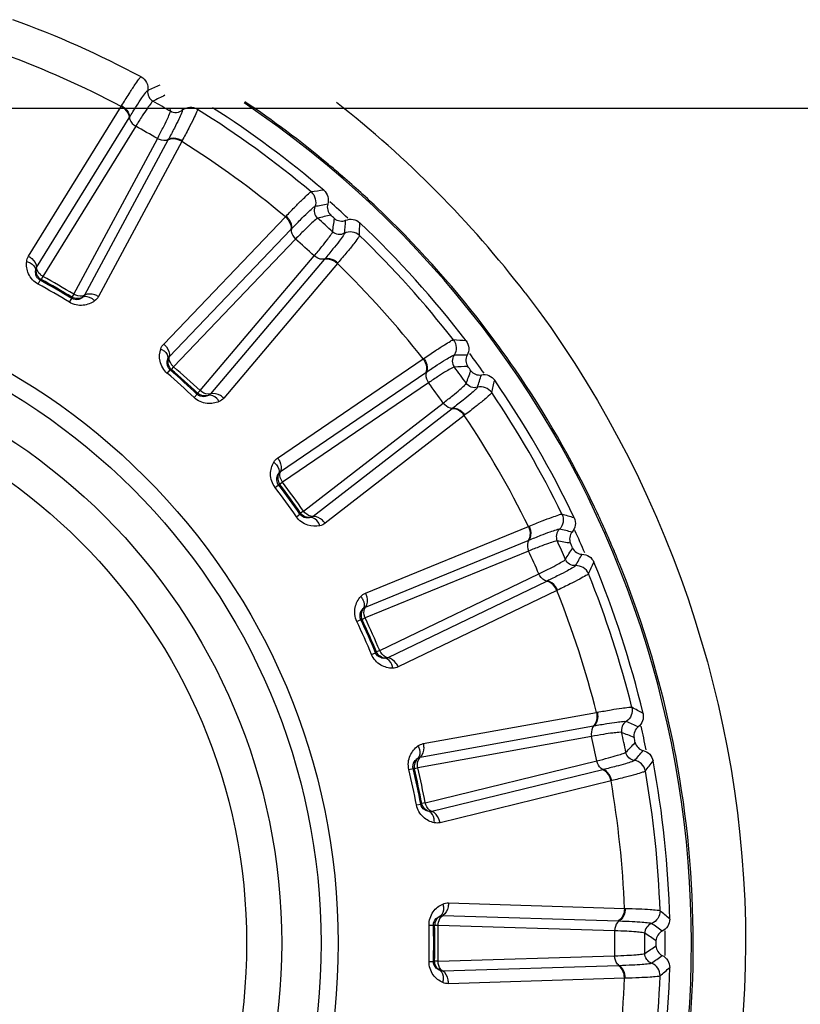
# Model space of a CAD drawing. Header units: millimetres. Extents: x 0 to 4000, y 0 to 3000.
# Tile 97 of 170: x 1377 to 1392, y 1673 to 1692. Entities that reach past the tile are written whole.
import ezdxf

# ---------------------------------------------------------------- set-up
doc = ezdxf.new("R2010")
doc.units = ezdxf.units.MM
doc.header["$LTSCALE"] = 219.99956
doc.layers.get('0').update_dxf_attribs({"linetype": 'CONTINUOUS'})
doc.layers.add('SUPERFICI', color=7, linetype='CONTINUOUS')

msp = doc.modelspace()

# ---------------------------------------------------------------- linework, layer by layer
at = {"color": 9, "linetype": 'CONTINUOUS'}
for p, q in [((1379.385, 1690.213), (1379.393, 1690.226)), ((1377.609, 1687.345), (1379.385, 1690.213)), ((1380.328, 1690.12), (1380.324, 1690.18)), ((1380.328, 1690.12), (1380.324, 1690.18)), ((1380.551, 1690.18), (1380.556, 1690.138)), ((1380.551, 1690.18), (1380.556, 1690.138)), ((1380.842, 1690.18), (1380.847, 1690.157)), ((1377.764, 1687.128), (1379.537, 1689.996)), ((1379.537, 1689.996), (1379.544, 1690.007)), ((1380.281, 1689.567), (1378.684, 1686.597)), ((1380.545, 1689.543), (1378.949, 1686.571)), ((1380.287, 1689.579), (1380.281, 1689.567)), ((1380.552, 1689.556), (1380.545, 1689.543)), ((1380.199, 1685.662), (1382.533, 1688.099)), ((1382.533, 1688.099), (1382.543, 1688.11)), ((1380.306, 1685.419), (1382.637, 1687.855)), ((1382.637, 1687.855), (1382.646, 1687.865)), ((1383.275, 1687.281), (1381.096, 1684.707)), ((1383.528, 1687.202), (1381.349, 1684.627)), ((1383.284, 1687.291), (1383.275, 1687.281)), ((1383.538, 1687.214), (1383.528, 1687.202)), ((1377.793, 1686.809), (1377.833, 1686.883)), ((1377.852, 1686.898), (1377.833, 1686.883)), ((1378.393, 1686.462), (1378.437, 1686.534)), ((1378.437, 1686.534), (1378.441, 1686.558)), ((1382.383, 1683.478), (1385.172, 1685.376)), ((1385.172, 1685.376), (1385.185, 1685.385)), ((1380.268, 1685.1), (1380.323, 1685.165)), ((1380.344, 1685.175), (1380.323, 1685.165)), ((1382.437, 1683.218), (1385.224, 1685.116)), ((1385.224, 1685.116), (1385.235, 1685.124)), ((1380.783, 1684.636), (1380.841, 1684.698)), ((1380.841, 1684.698), (1380.85, 1684.72)), ((1385.728, 1684.422), (1383.062, 1682.358)), ((1385.739, 1684.43), (1385.728, 1684.422)), ((1385.96, 1684.293), (1383.293, 1682.227)), ((1385.972, 1684.302), (1385.96, 1684.293)), ((1382.334, 1682.915), (1382.401, 1682.966)), ((1382.424, 1682.972), (1382.401, 1682.966)), ((1382.741, 1682.353), (1382.811, 1682.401)), ((1382.811, 1682.401), (1382.824, 1682.421)), ((1384.066, 1680.888), (1387.188, 1682.164)), ((1387.188, 1682.164), (1387.202, 1682.17)), ((1384.064, 1680.622), (1387.185, 1681.9)), ((1387.185, 1681.9), (1387.197, 1681.905)), ((1387.534, 1681.115), (1384.496, 1679.651)), ((1387.546, 1681.121), (1387.534, 1681.115)), ((1387.733, 1680.941), (1384.695, 1679.474)), ((1387.747, 1680.947), (1387.733, 1680.941)), ((1383.9, 1680.347), (1383.976, 1680.383)), ((1384, 1680.384), (1383.976, 1680.383)), ((1384.182, 1679.713), (1384.26, 1679.746)), ((1384.26, 1679.746), (1384.277, 1679.763)), ((1385.173, 1678.005), (1388.493, 1678.604)), ((1388.493, 1678.604), (1388.507, 1678.607)), ((1385.116, 1677.745), (1388.434, 1678.346)), ((1388.434, 1678.346), (1388.447, 1678.348)), ((1384.898, 1677.51), (1384.98, 1677.529)), ((1385.003, 1677.525), (1384.98, 1677.529)), ((1388.612, 1677.506), (1385.337, 1676.705)), ((1388.625, 1677.509), (1388.612, 1677.506)), ((1388.771, 1677.294), (1385.495, 1676.491)), ((1388.786, 1677.297), (1388.771, 1677.294)), ((1385.042, 1676.831), (1385.125, 1676.847)), ((1385.125, 1676.847), (1385.145, 1676.86)), ((1385.656, 1674.954), (1389.028, 1674.85)), ((1389.028, 1674.85), (1389.043, 1674.849)), ((1385.546, 1674.712), (1388.917, 1674.61)), ((1388.917, 1674.61), (1388.93, 1674.609)), ((1385.284, 1674.527), (1385.369, 1674.529)), ((1385.391, 1674.52), (1385.369, 1674.529)), ((1385.284, 1673.833), (1385.369, 1673.831)), ((1385.369, 1673.831), (1385.391, 1673.84)), ((1388.917, 1673.751), (1385.546, 1673.649)), ((1388.93, 1673.751), (1388.917, 1673.751)), ((1389.028, 1673.511), (1385.656, 1673.406)), ((1389.043, 1673.511), (1389.028, 1673.511))]:
    msp.add_line(p, q, dxfattribs=at)
at = {"color": 7, "linetype": 'CONTINUOUS'}
msp.add_line((1244.778, 1690.18), (1576.626, 1690.18), dxfattribs=at)
at = {"color": 9, "linetype": 'CONTINUOUS'}
for radius in [12.641, 12.312, 11.559, 10.887]:
    msp.add_circle((1370.902, 1674.18), radius, dxfattribs=at)
for centre, radius, start, end in [((1370.902, 1674.18), 18.819, 61.9001, 70.0999), ((1370.902, 1674.18), 18.138, 62.1157, 69.8843), ((1395.872, 1653.761), 40.082, 113.1335, 113.4924), ((1424.891, 1599.373), 101.42, 116.13032, 116.27578), ((1370.902, 1674.18), 19.409, 195.7002, 56.059), ((1370.901, 1674.167), 19.448, 50.3148, 56.0672), ((1370.861, 1674.133), 20.519, 37.5556, 51.9422), ((1370.902, 1674.18), 18.819, 49.9001, 58.0999), ((1370.902, 1674.18), 18.138, 50.1157, 57.8843), ((1370.951, 1674.231), 19.366, 49.2875, 50.3092), ((1370.908, 1674.18), 19.433, 46.5511, 49.2865), ((1386.053, 1666.41), 22.372, 97.1564, 97.782), ((1391.081, 1649.015), 40.082, 101.1335, 101.4924), ((1370.902, 1674.18), 18.909, 47.2882, 48.6927), ((1370.853, 1674.125), 19.511, 37.5558, 46.547), ((1408.158, 1589.782), 101.42, 104.13032, 104.27578), ((1283.072, 1702.411), 101.42, 351.72407, 351.86953), ((1343.765, 1691.618), 40.082, 354.5075, 354.8665), ((1361.59, 1688.436), 22.371, 358.218, 358.8436), ((1370.902, 1674.18), 18.819, 37.9001, 46.0999), ((1370.902, 1674.18), 18.138, 38.1157, 45.8843), ((1370.902, 1674.18), 14.471, 58.6186, 61.3814), ((1370.902, 1674.18), 14.387, 58.6186, 61.3814), ((1370.952, 1674.205), 19.384, 34.5032, 37.5467), ((1384.106, 1663.429), 22.372, 85.1564, 85.782), ((1385.408, 1645.37), 40.082, 89.1335, 89.4924), ((1370.902, 1674.18), 18.909, 35.2846, 36.7006), ((1370.902, 1674.18), 14.471, 46.6186, 49.3814), ((1389.797, 1583.881), 101.42, 92.13032, 92.27578), ((1290.861, 1720.055), 101.42, 339.72407, 339.86953), ((1370.844, 1674.134), 19.513, 25.5045, 34.4929), ((1370.902, 1674.18), 14.387, 46.6186, 49.3814), ((1347.984, 1696.879), 40.082, 342.5075, 342.8665), ((1364.758, 1690.06), 22.371, 346.218, 346.8436), ((1370.902, 1674.18), 18.819, 25.9001, 34.0999), ((1370.902, 1674.18), 18.138, 26.1157, 33.8843), ((1370.902, 1674.18), 14.387, 34.6186, 37.3814), ((1370.902, 1674.18), 14.471, 34.6186, 37.3814), ((1370.902, 1674.163), 19.448, 22.7657, 25.5012), ((1381.582, 1660.919), 22.372, 73.1564, 73.782), ((1379.101, 1642.983), 40.082, 77.1335, 77.4924), ((1370.902, 1674.18), 18.909, 23.2989, 24.7151), ((1370.61, 1581.925), 101.42, 80.13032, 80.27578), ((1302.148, 1735.694), 101.42, 327.72407, 327.86953), ((1353.204, 1701.148), 40.082, 330.5075, 330.8665), ((1370.964, 1674.19), 19.38, 21.4878, 22.7648), ((1368.194, 1690.991), 22.371, 334.218, 334.8436), ((1370.902, 1674.18), 18.819, 13.9001, 22.0999), ((1370.862, 1674.154), 19.488, 13.4645, 21.4772), ((1370.902, 1674.18), 18.138, 14.1157, 21.8843), ((1370.902, 1674.18), 14.387, 22.6186, 25.3814), ((1370.902, 1674.18), 14.471, 22.6186, 25.3814), ((1378.592, 1658.988), 22.372, 61.1564, 61.782), ((1370.852, 1674.151), 19.499, 10.7164, 13.4652), ((1372.436, 1641.96), 40.082, 65.1335, 65.4924), ((1370.902, 1674.18), 18.909, 11.3074, 12.7124), ((1351.435, 1584.002), 101.42, 68.13032, 68.27578), ((1316.44, 1748.644), 101.42, 315.72407, 315.86953), ((1359.198, 1704.238), 40.082, 318.5075, 318.8665), ((1371.748, 1691.186), 22.371, 322.218, 322.8436), ((1370.902, 1674.18), 14.387, 10.6186, 13.3814), ((1370.902, 1674.18), 14.471, 10.6186, 13.3814), ((1370.902, 1674.18), 18.819, 1.9001, 10.0999), ((1370.902, 1674.18), 18.138, 2.1157, 9.8843), ((1375.265, 1657.721), 22.372, 49.1564, 49.782), ((1365.703, 1642.345), 40.082, 53.1335, 53.4924), ((1370.902, 1674.18), 14.387, 358.6186, 1.3814), ((1370.902, 1674.18), 14.471, 358.6186, 1.3814), ((1333.112, 1590.02), 101.42, 56.13032, 56.27578), ((1370.902, 1674.18), 18.909, 359.2863, 0.7175), ((1333.112, 1758.34), 101.42, 303.72407, 303.86953), ((1365.703, 1706.015), 40.082, 306.5075, 306.8665), ((1375.265, 1690.639), 22.371, 310.218, 310.8436), ((1370.902, 1674.18), 18.138, 350.1157, 357.8843), ((1370.902, 1674.18), 18.819, 349.9001, 358.0999)]:
    msp.add_arc(centre, radius, start, end, dxfattribs=at)
at = {"color": 7, "linetype": 'CONTINUOUS'}
for radius, start, end in [(19, 49.4031, 57.4159), (18.732, 47.848, 48.152), (19, 37.4031, 46.5969), (18.732, 35.848, 36.152), (19, 25.4031, 34.5969), (18.732, 23.848, 24.152), (19, 13.4031, 22.5969), (18.732, 11.848, 12.152), (19, 1.4031, 10.5969), (18.732, 359.848, 0.152), (19, 349.4031, 358.5969)]:
    msp.add_arc((1370.902, 1674.18), radius, start, end, dxfattribs=at)
at = {"color": 9, "linetype": 'CONTINUOUS'}
for points, knots in [([(1379.393, 1690.226), (1379.44, 1690.302), (1379.524, 1690.436), (1379.633, 1690.611), (1379.712, 1690.713), (1379.748, 1690.773), (1379.766, 1690.781)], [0, 0, 0, 0, 0.402561, 0.71061, 0.912105, 1, 1, 1, 1]), ([(1379.766, 1690.781), (1379.811, 1690.757), (1379.887, 1690.679), (1379.903, 1690.57), (1379.895, 1690.52)], [0, 0, 0, 0, 0.499997, 1, 1, 1, 1]), ([(1379.544, 1690.007), (1379.588, 1690.078), (1379.667, 1690.201), (1379.769, 1690.362), (1379.843, 1690.458), (1379.878, 1690.513), (1379.895, 1690.52)], [0, 0, 0, 0, 0.40089, 0.708362, 0.910393, 1, 1, 1, 1]), ([(1379.895, 1690.52), (1379.888, 1690.48), (1379.9, 1690.395), (1379.959, 1690.333), (1379.994, 1690.313)], [0, 0, 0, 0, 0.499996, 1, 1, 1, 1]), ([(1379.393, 1690.226), (1379.415, 1690.213), (1379.488, 1690.161), (1379.546, 1690.072), (1379.544, 1690.007)], [0, 0, 0, 0, 0.283026, 1, 1, 1, 1]), ([(1379.385, 1690.213), (1379.407, 1690.2), (1379.48, 1690.148), (1379.538, 1690.061), (1379.537, 1689.996)], [0, 0, 0, 0, 0.283838, 1, 1, 1, 1]), ([(1380.556, 1690.138), (1380.558, 1690.12), (1380.528, 1690.062), (1380.483, 1689.95), (1380.394, 1689.782), (1380.327, 1689.652), (1380.287, 1689.579)], [0, 0, 0, 0, 0.089549, 0.291503, 0.598947, 1, 1, 1, 1]), ([(1380.556, 1690.138), (1380.525, 1690.113), (1380.446, 1690.08), (1380.362, 1690.1), (1380.328, 1690.12)], [0, 0, 0, 0, 0.499996, 1, 1, 1, 1]), ([(1380.847, 1690.157), (1380.849, 1690.137), (1380.815, 1690.077), (1380.766, 1689.957), (1380.668, 1689.775), (1380.595, 1689.635), (1380.552, 1689.556)], [0, 0, 0, 0, 0.087839, 0.289256, 0.597274, 1, 1, 1, 1]), ([(1380.847, 1690.157), (1380.803, 1690.184), (1380.697, 1690.211), (1380.596, 1690.17), (1380.556, 1690.138)], [0, 0, 0, 0, 0.499997, 1, 1, 1, 1]), ([(1379.544, 1690.007), (1379.544, 1689.992), (1379.559, 1689.92), (1379.616, 1689.864), (1379.664, 1689.836)], [0, 0, 0, 0, 0.215937, 1, 1, 1, 1]), ([(1380.287, 1689.579), (1380.274, 1689.571), (1380.205, 1689.547), (1380.128, 1689.569), (1380.079, 1689.596)], [0, 0, 0, 0, 0.215937, 1, 1, 1, 1]), ([(1380.545, 1689.543), (1380.523, 1689.556), (1380.442, 1689.593), (1380.337, 1689.6), (1380.281, 1689.567)], [0, 0, 0, 0, 0.283838, 1, 1, 1, 1]), ([(1380.552, 1689.556), (1380.53, 1689.569), (1380.448, 1689.606), (1380.343, 1689.612), (1380.287, 1689.579)], [0, 0, 0, 0, 0.283026, 1, 1, 1, 1]), ([(1382.543, 1688.11), (1382.605, 1688.175), (1382.715, 1688.288), (1382.858, 1688.436), (1382.957, 1688.52), (1383.004, 1688.571), (1383.024, 1688.575)], [0, 0, 0, 0, 0.402561, 0.71061, 0.912105, 1, 1, 1, 1]), ([(1383.024, 1688.575), (1383.062, 1688.542), (1383.121, 1688.45), (1383.114, 1688.341), (1383.095, 1688.293)], [0, 0, 0, 0, 0.499997, 1, 1, 1, 1]), ([(1382.646, 1687.865), (1382.704, 1687.925), (1382.806, 1688.029), (1382.94, 1688.165), (1383.032, 1688.243), (1383.077, 1688.29), (1383.095, 1688.293)], [0, 0, 0, 0, 0.40089, 0.708362, 0.910393, 1, 1, 1, 1]), ([(1383.095, 1688.293), (1383.081, 1688.256), (1383.075, 1688.17), (1383.119, 1688.097), (1383.149, 1688.071)], [0, 0, 0, 0, 0.499996, 1, 1, 1, 1]), ([(1382.533, 1688.099), (1382.552, 1688.081), (1382.612, 1688.016), (1382.651, 1687.918), (1382.637, 1687.855)], [0, 0, 0, 0, 0.283838, 1, 1, 1, 1]), ([(1382.543, 1688.11), (1382.562, 1688.092), (1382.622, 1688.026), (1382.661, 1687.928), (1382.646, 1687.865)], [0, 0, 0, 0, 0.283026, 1, 1, 1, 1]), ([(1382.646, 1687.865), (1382.643, 1687.85), (1382.642, 1687.777), (1382.686, 1687.71), (1382.727, 1687.672)], [0, 0, 0, 0, 0.215937, 1, 1, 1, 1]), ([(1383.663, 1687.782), (1383.661, 1687.764), (1383.62, 1687.714), (1383.552, 1687.614), (1383.43, 1687.467), (1383.337, 1687.354), (1383.284, 1687.291)], [0, 0, 0, 0, 0.089549, 0.291503, 0.598947, 1, 1, 1, 1]), ([(1383.663, 1687.782), (1383.627, 1687.764), (1383.543, 1687.749), (1383.465, 1687.785), (1383.436, 1687.812)], [0, 0, 0, 0, 0.499996, 1, 1, 1, 1]), ([(1383.951, 1687.74), (1383.914, 1687.775), (1383.816, 1687.824), (1383.708, 1687.805), (1383.663, 1687.782)], [0, 0, 0, 0, 0.499997, 1, 1, 1, 1]), ([(1383.951, 1687.74), (1383.949, 1687.721), (1383.903, 1687.668), (1383.83, 1687.561), (1383.697, 1687.404), (1383.596, 1687.282), (1383.538, 1687.214)], [0, 0, 0, 0, 0.087839, 0.289256, 0.597274, 1, 1, 1, 1]), ([(1377.793, 1686.809), (1377.713, 1686.852), (1377.59, 1686.987), (1377.566, 1687.163), (1377.574, 1687.241)], [0, 0, 0, 0, 0.536345, 1, 1, 1, 1]), ([(1377.574, 1687.241), (1377.598, 1687.234), (1377.672, 1687.208), (1377.746, 1687.139), (1377.748, 1687.082)], [0, 0, 0, 0, 0.303467, 1, 1, 1, 1]), ([(1377.609, 1687.345), (1377.631, 1687.332), (1377.704, 1687.28), (1377.764, 1687.193), (1377.764, 1687.128)], [0, 0, 0, 0, 0.283328, 1, 1, 1, 1]), ([(1383.284, 1687.291), (1383.269, 1687.286), (1383.197, 1687.277), (1383.126, 1687.314), (1383.084, 1687.351)], [0, 0, 0, 0, 0.215937, 1, 1, 1, 1]), ([(1383.528, 1687.202), (1383.509, 1687.219), (1383.438, 1687.272), (1383.336, 1687.301), (1383.275, 1687.281)], [0, 0, 0, 0, 0.283838, 1, 1, 1, 1]), ([(1383.538, 1687.214), (1383.519, 1687.231), (1383.447, 1687.284), (1383.345, 1687.312), (1383.284, 1687.291)], [0, 0, 0, 0, 0.283026, 1, 1, 1, 1]), ([(1377.833, 1686.883), (1377.794, 1686.905), (1377.742, 1686.974), (1377.743, 1687.052), (1377.748, 1687.082)], [0, 0, 0, 0, 0.592632, 1, 1, 1, 1]), ([(1377.884, 1686.957), (1377.867, 1686.968), (1377.81, 1687.009), (1377.763, 1687.077), (1377.764, 1687.128)], [0, 0, 0, 0, 0.283581, 1, 1, 1, 1]), ([(1387.127, 1686.64), (1389.803, 1683.156), (1392.919, 1674.156), (1389.755, 1665.175), (1387.064, 1661.709)], [0, 0, 0, 0, 0.500253, 1, 1, 1, 1]), ([(1378.876, 1686.488), (1378.813, 1686.443), (1378.649, 1686.376), (1378.471, 1686.415), (1378.393, 1686.462)], [0, 0, 0, 0, 0.463897, 1, 1, 1, 1]), ([(1378.652, 1686.56), (1378.629, 1686.54), (1378.561, 1686.501), (1378.476, 1686.511), (1378.437, 1686.534)], [0, 0, 0, 0, 0.405768, 1, 1, 1, 1]), ([(1378.684, 1686.597), (1378.671, 1686.589), (1378.602, 1686.566), (1378.525, 1686.588), (1378.476, 1686.616)], [0, 0, 0, 0, 0.216192, 1, 1, 1, 1]), ([(1378.876, 1686.488), (1378.859, 1686.506), (1378.799, 1686.557), (1378.702, 1686.586), (1378.652, 1686.56)], [0, 0, 0, 0, 0.303467, 1, 1, 1, 1]), ([(1378.949, 1686.571), (1378.927, 1686.584), (1378.846, 1686.621), (1378.741, 1686.629), (1378.684, 1686.597)], [0, 0, 0, 0, 0.283328, 1, 1, 1, 1]), ([(1385.185, 1685.385), (1385.259, 1685.436), (1385.39, 1685.523), (1385.561, 1685.639), (1385.675, 1685.701), (1385.732, 1685.741), (1385.752, 1685.74)], [0, 0, 0, 0, 0.402561, 0.71061, 0.912105, 1, 1, 1, 1]), ([(1385.752, 1685.74), (1385.783, 1685.7), (1385.821, 1685.598), (1385.791, 1685.492), (1385.763, 1685.45)], [0, 0, 0, 0, 0.499997, 1, 1, 1, 1]), ([(1380.268, 1685.1), (1380.199, 1685.159), (1380.106, 1685.317), (1380.12, 1685.494), (1380.143, 1685.568)], [0, 0, 0, 0, 0.536344, 1, 1, 1, 1]), ([(1380.143, 1685.568), (1380.165, 1685.557), (1380.233, 1685.516), (1380.29, 1685.432), (1380.281, 1685.377)], [0, 0, 0, 0, 0.303467, 1, 1, 1, 1]), ([(1380.199, 1685.662), (1380.218, 1685.645), (1380.279, 1685.58), (1380.319, 1685.482), (1380.306, 1685.419)], [0, 0, 0, 0, 0.283328, 1, 1, 1, 1]), ([(1380.323, 1685.165), (1380.289, 1685.194), (1380.253, 1685.272), (1380.269, 1685.348), (1380.281, 1685.377)], [0, 0, 0, 0, 0.592631, 1, 1, 1, 1]), ([(1380.388, 1685.226), (1380.373, 1685.24), (1380.326, 1685.292), (1380.295, 1685.369), (1380.306, 1685.419)], [0, 0, 0, 0, 0.283581, 1, 1, 1, 1]), ([(1385.172, 1685.376), (1385.188, 1685.355), (1385.233, 1685.279), (1385.251, 1685.175), (1385.224, 1685.116)], [0, 0, 0, 0, 0.283838, 1, 1, 1, 1]), ([(1385.185, 1685.385), (1385.2, 1685.364), (1385.245, 1685.287), (1385.262, 1685.183), (1385.235, 1685.124)], [0, 0, 0, 0, 0.283026, 1, 1, 1, 1]), ([(1385.235, 1685.124), (1385.304, 1685.17), (1385.426, 1685.251), (1385.584, 1685.357), (1385.691, 1685.414), (1385.745, 1685.45), (1385.763, 1685.45)], [0, 0, 0, 0, 0.40089, 0.708362, 0.910393, 1, 1, 1, 1]), ([(1385.763, 1685.45), (1385.741, 1685.416), (1385.717, 1685.334), (1385.746, 1685.253), (1385.77, 1685.221)], [0, 0, 0, 0, 0.499996, 1, 1, 1, 1]), ([(1385.235, 1685.124), (1385.228, 1685.11), (1385.212, 1685.039), (1385.242, 1684.964), (1385.274, 1684.919)], [0, 0, 0, 0, 0.215937, 1, 1, 1, 1]), ([(1381.096, 1684.707), (1381.081, 1684.703), (1381.009, 1684.695), (1380.938, 1684.732), (1380.896, 1684.769)], [0, 0, 0, 0, 0.216192, 1, 1, 1, 1]), ([(1386.212, 1684.832), (1386.207, 1684.814), (1386.156, 1684.774), (1386.069, 1684.69), (1385.919, 1684.572), (1385.805, 1684.481), (1385.739, 1684.43)], [0, 0, 0, 0, 0.089549, 0.291503, 0.598947, 1, 1, 1, 1]), ([(1386.212, 1684.832), (1386.173, 1684.821), (1386.088, 1684.824), (1386.02, 1684.876), (1385.996, 1684.909)], [0, 0, 0, 0, 0.499996, 1, 1, 1, 1]), ([(1386.485, 1684.731), (1386.456, 1684.773), (1386.371, 1684.841), (1386.261, 1684.845), (1386.212, 1684.832)], [0, 0, 0, 0, 0.499997, 1, 1, 1, 1]), ([(1381.261, 1684.561), (1381.19, 1684.53), (1381.016, 1684.498), (1380.849, 1684.574), (1380.783, 1684.636)], [0, 0, 0, 0, 0.463897, 1, 1, 1, 1]), ([(1381.057, 1684.678), (1381.03, 1684.664), (1380.956, 1684.639), (1380.874, 1684.667), (1380.841, 1684.698)], [0, 0, 0, 0, 0.405768, 1, 1, 1, 1]), ([(1381.261, 1684.561), (1381.248, 1684.582), (1381.2, 1684.645), (1381.111, 1684.693), (1381.057, 1684.678)], [0, 0, 0, 0, 0.303467, 1, 1, 1, 1]), ([(1381.349, 1684.627), (1381.33, 1684.644), (1381.259, 1684.698), (1381.158, 1684.728), (1381.096, 1684.707)], [0, 0, 0, 0, 0.283328, 1, 1, 1, 1]), ([(1386.485, 1684.731), (1386.479, 1684.712), (1386.424, 1684.67), (1386.33, 1684.581), (1386.167, 1684.455), (1386.043, 1684.357), (1385.972, 1684.302)], [0, 0, 0, 0, 0.087839, 0.289256, 0.597274, 1, 1, 1, 1]), ([(1385.739, 1684.43), (1385.724, 1684.428), (1385.651, 1684.435), (1385.589, 1684.486), (1385.556, 1684.531)], [0, 0, 0, 0, 0.215937, 1, 1, 1, 1]), ([(1385.96, 1684.293), (1385.945, 1684.313), (1385.886, 1684.38), (1385.793, 1684.429), (1385.728, 1684.422)], [0, 0, 0, 0, 0.283838, 1, 1, 1, 1]), ([(1385.972, 1684.302), (1385.957, 1684.323), (1385.897, 1684.389), (1385.803, 1684.438), (1385.739, 1684.43)], [0, 0, 0, 0, 0.283026, 1, 1, 1, 1]), ([(1382.383, 1683.478), (1382.399, 1683.458), (1382.444, 1683.381), (1382.463, 1683.277), (1382.437, 1683.218)], [0, 0, 0, 0, 0.283328, 1, 1, 1, 1]), ([(1382.334, 1682.915), (1382.279, 1682.986), (1382.221, 1683.16), (1382.27, 1683.33), (1382.309, 1683.398)], [0, 0, 0, 0, 0.536345, 1, 1, 1, 1]), ([(1382.309, 1683.398), (1382.328, 1683.382), (1382.386, 1683.328), (1382.425, 1683.235), (1382.404, 1683.182)], [0, 0, 0, 0, 0.303467, 1, 1, 1, 1]), ([(1382.401, 1682.966), (1382.373, 1683.001), (1382.355, 1683.086), (1382.387, 1683.157), (1382.404, 1683.182)], [0, 0, 0, 0, 0.592632, 1, 1, 1, 1]), ([(1382.477, 1683.013), (1382.466, 1683.029), (1382.43, 1683.09), (1382.416, 1683.172), (1382.437, 1683.218)], [0, 0, 0, 0, 0.283581, 1, 1, 1, 1]), ([(1383.193, 1682.181), (1383.117, 1682.165), (1382.94, 1682.17), (1382.793, 1682.279), (1382.741, 1682.353)], [0, 0, 0, 0, 0.463897, 1, 1, 1, 1]), ([(1383.018, 1682.337), (1382.988, 1682.329), (1382.911, 1682.321), (1382.836, 1682.364), (1382.811, 1682.401)], [0, 0, 0, 0, 0.405768, 1, 1, 1, 1]), ([(1383.062, 1682.358), (1383.047, 1682.356), (1382.974, 1682.364), (1382.912, 1682.415), (1382.879, 1682.46)], [0, 0, 0, 0, 0.216192, 1, 1, 1, 1]), ([(1383.193, 1682.181), (1383.185, 1682.204), (1383.151, 1682.275), (1383.074, 1682.341), (1383.018, 1682.337)], [0, 0, 0, 0, 0.303467, 1, 1, 1, 1]), ([(1383.293, 1682.227), (1383.278, 1682.247), (1383.219, 1682.315), (1383.126, 1682.365), (1383.062, 1682.358)], [0, 0, 0, 0, 0.283328, 1, 1, 1, 1]), ([(1387.202, 1682.17), (1387.286, 1682.205), (1387.432, 1682.263), (1387.623, 1682.341), (1387.747, 1682.377), (1387.811, 1682.405), (1387.831, 1682.4)], [0, 0, 0, 0, 0.402561, 0.71061, 0.912105, 1, 1, 1, 1]), ([(1387.831, 1682.4), (1387.853, 1682.355), (1387.869, 1682.246), (1387.818, 1682.149), (1387.781, 1682.114)], [0, 0, 0, 0, 0.499997, 1, 1, 1, 1]), ([(1387.188, 1682.164), (1387.199, 1682.141), (1387.227, 1682.057), (1387.223, 1681.951), (1387.185, 1681.9)], [0, 0, 0, 0, 0.283838, 1, 1, 1, 1]), ([(1387.202, 1682.17), (1387.213, 1682.147), (1387.241, 1682.062), (1387.236, 1681.956), (1387.197, 1681.905)], [0, 0, 0, 0, 0.283026, 1, 1, 1, 1]), ([(1387.197, 1681.905), (1387.274, 1681.936), (1387.41, 1681.989), (1387.587, 1682.06), (1387.703, 1682.093), (1387.763, 1682.118), (1387.781, 1682.114)], [0, 0, 0, 0, 0.40089, 0.708362, 0.910393, 1, 1, 1, 1]), ([(1387.781, 1682.114), (1387.753, 1682.085), (1387.712, 1682.01), (1387.723, 1681.925), (1387.74, 1681.888)], [0, 0, 0, 0, 0.499996, 1, 1, 1, 1]), ([(1387.197, 1681.905), (1387.188, 1681.892), (1387.157, 1681.826), (1387.17, 1681.747), (1387.193, 1681.696)], [0, 0, 0, 0, 0.215937, 1, 1, 1, 1]), ([(1388.092, 1681.416), (1388.083, 1681.4), (1388.025, 1681.371), (1387.922, 1681.307), (1387.751, 1681.223), (1387.621, 1681.157), (1387.546, 1681.121)], [0, 0, 0, 0, 0.089549, 0.291503, 0.598947, 1, 1, 1, 1]), ([(1388.092, 1681.416), (1388.052, 1681.413), (1387.969, 1681.434), (1387.913, 1681.499), (1387.897, 1681.536)], [0, 0, 0, 0, 0.499996, 1, 1, 1, 1]), ([(1388.338, 1681.26), (1388.319, 1681.307), (1388.249, 1681.392), (1388.143, 1681.419), (1388.092, 1681.416)], [0, 0, 0, 0, 0.499997, 1, 1, 1, 1]), ([(1387.546, 1681.121), (1387.53, 1681.122), (1387.461, 1681.144), (1387.411, 1681.207), (1387.388, 1681.258)], [0, 0, 0, 0, 0.215937, 1, 1, 1, 1]), ([(1388.338, 1681.26), (1388.329, 1681.243), (1388.265, 1681.214), (1388.155, 1681.146), (1387.97, 1681.056), (1387.828, 1680.986), (1387.747, 1680.947)], [0, 0, 0, 0, 0.087839, 0.289256, 0.597274, 1, 1, 1, 1]), ([(1387.733, 1680.941), (1387.723, 1680.964), (1387.679, 1681.042), (1387.598, 1681.109), (1387.534, 1681.115)], [0, 0, 0, 0, 0.283838, 1, 1, 1, 1]), ([(1387.747, 1680.947), (1387.736, 1680.971), (1387.692, 1681.048), (1387.61, 1681.115), (1387.546, 1681.121)], [0, 0, 0, 0, 0.283026, 1, 1, 1, 1]), ([(1383.9, 1680.347), (1383.861, 1680.429), (1383.84, 1680.611), (1383.924, 1680.766), (1383.976, 1680.825)], [0, 0, 0, 0, 0.536345, 1, 1, 1, 1]), ([(1383.976, 1680.825), (1383.992, 1680.806), (1384.037, 1680.741), (1384.055, 1680.641), (1384.024, 1680.594)], [0, 0, 0, 0, 0.303467, 1, 1, 1, 1]), ([(1384.066, 1680.888), (1384.076, 1680.865), (1384.105, 1680.78), (1384.102, 1680.675), (1384.064, 1680.622)], [0, 0, 0, 0, 0.283328, 1, 1, 1, 1]), ([(1384.061, 1680.413), (1384.053, 1680.432), (1384.031, 1680.498), (1384.034, 1680.581), (1384.064, 1680.622)], [0, 0, 0, 0, 0.283581, 1, 1, 1, 1]), ([(1383.976, 1680.383), (1383.957, 1680.424), (1383.956, 1680.51), (1384.002, 1680.573), (1384.024, 1680.594)], [0, 0, 0, 0, 0.592632, 1, 1, 1, 1]), ([(1384.588, 1679.45), (1384.51, 1679.451), (1384.338, 1679.493), (1384.217, 1679.63), (1384.182, 1679.713)], [0, 0, 0, 0, 0.463897, 1, 1, 1, 1]), ([(1384.449, 1679.64), (1384.418, 1679.638), (1384.341, 1679.646), (1384.277, 1679.704), (1384.26, 1679.746)], [0, 0, 0, 0, 0.40577, 1, 1, 1, 1]), ([(1384.496, 1679.651), (1384.481, 1679.652), (1384.412, 1679.675), (1384.362, 1679.738), (1384.339, 1679.789)], [0, 0, 0, 0, 0.216192, 1, 1, 1, 1]), ([(1384.588, 1679.45), (1384.584, 1679.475), (1384.566, 1679.551), (1384.505, 1679.632), (1384.449, 1679.64)], [0, 0, 0, 0, 0.303467, 1, 1, 1, 1]), ([(1384.695, 1679.474), (1384.685, 1679.498), (1384.641, 1679.576), (1384.561, 1679.644), (1384.496, 1679.651)], [0, 0, 0, 0, 0.283328, 1, 1, 1, 1]), ([(1388.493, 1678.604), (1388.498, 1678.579), (1388.508, 1678.49), (1388.482, 1678.388), (1388.434, 1678.346)], [0, 0, 0, 0, 0.283838, 1, 1, 1, 1]), ([(1388.507, 1678.607), (1388.513, 1678.582), (1388.523, 1678.493), (1388.496, 1678.39), (1388.447, 1678.348)], [0, 0, 0, 0, 0.283026, 1, 1, 1, 1]), ([(1388.507, 1678.607), (1388.596, 1678.623), (1388.752, 1678.65), (1388.954, 1678.686), (1389.083, 1678.696), (1389.152, 1678.709), (1389.17, 1678.701)], [0, 0, 0, 0, 0.402561, 0.71061, 0.912105, 1, 1, 1, 1]), ([(1389.17, 1678.701), (1389.182, 1678.652), (1389.175, 1678.542), (1389.105, 1678.458), (1389.062, 1678.431)], [0, 0, 0, 0, 0.499997, 1, 1, 1, 1]), ([(1388.447, 1678.348), (1388.435, 1678.338), (1388.392, 1678.279), (1388.388, 1678.199), (1388.399, 1678.144)], [0, 0, 0, 0, 0.215937, 1, 1, 1, 1]), ([(1388.447, 1678.348), (1388.529, 1678.363), (1388.673, 1678.387), (1388.861, 1678.419), (1388.981, 1678.427), (1389.045, 1678.438), (1389.062, 1678.431)], [0, 0, 0, 0, 0.40089, 0.708362, 0.910393, 1, 1, 1, 1]), ([(1389.062, 1678.431), (1389.028, 1678.409), (1388.973, 1678.344), (1388.966, 1678.258), (1388.975, 1678.219)], [0, 0, 0, 0, 0.499996, 1, 1, 1, 1]), ([(1384.898, 1677.51), (1384.877, 1677.598), (1384.894, 1677.78), (1385.009, 1677.915), (1385.072, 1677.961)], [0, 0, 0, 0, 0.536345, 1, 1, 1, 1]), ([(1385.072, 1677.961), (1385.083, 1677.939), (1385.114, 1677.866), (1385.111, 1677.765), (1385.071, 1677.726)], [0, 0, 0, 0, 0.303467, 1, 1, 1, 1]), ([(1385.173, 1678.005), (1385.178, 1677.98), (1385.189, 1677.891), (1385.164, 1677.788), (1385.116, 1677.745)], [0, 0, 0, 0, 0.283328, 1, 1, 1, 1]), ([(1389.221, 1677.684), (1389.181, 1677.69), (1389.104, 1677.727), (1389.063, 1677.802), (1389.055, 1677.842)], [0, 0, 0, 0, 0.499996, 1, 1, 1, 1]), ([(1384.98, 1677.529), (1384.969, 1677.573), (1384.987, 1677.657), (1385.045, 1677.709), (1385.071, 1677.726)], [0, 0, 0, 0, 0.592632, 1, 1, 1, 1]), ([(1385.069, 1677.541), (1385.065, 1677.561), (1385.057, 1677.631), (1385.078, 1677.711), (1385.116, 1677.745)], [0, 0, 0, 0, 0.283581, 1, 1, 1, 1]), ([(1388.625, 1677.509), (1388.61, 1677.514), (1388.547, 1677.549), (1388.511, 1677.621), (1388.499, 1677.675)], [0, 0, 0, 0, 0.215937, 1, 1, 1, 1]), ([(1389.221, 1677.684), (1389.209, 1677.67), (1389.146, 1677.654), (1389.032, 1677.613), (1388.847, 1677.566), (1388.706, 1677.529), (1388.625, 1677.509)], [0, 0, 0, 0, 0.089549, 0.291503, 0.598947, 1, 1, 1, 1]), ([(1389.429, 1677.48), (1389.42, 1677.531), (1389.369, 1677.628), (1389.271, 1677.676), (1389.221, 1677.684)], [0, 0, 0, 0, 0.499997, 1, 1, 1, 1]), ([(1388.771, 1677.294), (1388.766, 1677.319), (1388.739, 1677.404), (1388.674, 1677.487), (1388.612, 1677.506)], [0, 0, 0, 0, 0.283838, 1, 1, 1, 1]), ([(1388.786, 1677.297), (1388.78, 1677.322), (1388.753, 1677.408), (1388.687, 1677.49), (1388.625, 1677.509)], [0, 0, 0, 0, 0.283026, 1, 1, 1, 1]), ([(1389.429, 1677.48), (1389.416, 1677.466), (1389.348, 1677.45), (1389.226, 1677.406), (1389.026, 1677.357), (1388.873, 1677.318), (1388.786, 1677.297)], [0, 0, 0, 0, 0.087839, 0.289256, 0.597274, 1, 1, 1, 1]), ([(1385.385, 1676.49), (1385.308, 1676.506), (1385.149, 1676.583), (1385.059, 1676.742), (1385.042, 1676.831)], [0, 0, 0, 0, 0.463897, 1, 1, 1, 1]), ([(1385.288, 1676.704), (1385.258, 1676.709), (1385.183, 1676.732), (1385.133, 1676.803), (1385.125, 1676.847)], [0, 0, 0, 0, 0.405768, 1, 1, 1, 1]), ([(1385.337, 1676.705), (1385.322, 1676.71), (1385.259, 1676.746), (1385.223, 1676.818), (1385.211, 1676.872)], [0, 0, 0, 0, 0.216192, 1, 1, 1, 1]), ([(1385.385, 1676.49), (1385.386, 1676.514), (1385.384, 1676.593), (1385.341, 1676.685), (1385.288, 1676.704)], [0, 0, 0, 0, 0.303467, 1, 1, 1, 1]), ([(1385.495, 1676.491), (1385.489, 1676.516), (1385.463, 1676.601), (1385.399, 1676.685), (1385.337, 1676.705)], [0, 0, 0, 0, 0.283328, 1, 1, 1, 1]), ([(1385.656, 1674.954), (1385.656, 1674.928), (1385.648, 1674.839), (1385.603, 1674.744), (1385.546, 1674.712)], [0, 0, 0, 0, 0.283328, 1, 1, 1, 1]), ([(1385.284, 1674.527), (1385.282, 1674.617), (1385.337, 1674.792), (1385.477, 1674.9), (1385.548, 1674.932)], [0, 0, 0, 0, 0.536345, 1, 1, 1, 1]), ([(1385.548, 1674.932), (1385.555, 1674.909), (1385.57, 1674.831), (1385.546, 1674.732), (1385.498, 1674.702)], [0, 0, 0, 0, 0.303467, 1, 1, 1, 1]), ([(1389.028, 1674.85), (1389.028, 1674.824), (1389.019, 1674.736), (1388.973, 1674.641), (1388.917, 1674.61)], [0, 0, 0, 0, 0.283838, 1, 1, 1, 1]), ([(1389.043, 1674.849), (1389.043, 1674.824), (1389.034, 1674.735), (1388.987, 1674.64), (1388.93, 1674.609)], [0, 0, 0, 0, 0.283026, 1, 1, 1, 1]), ([(1389.043, 1674.849), (1389.133, 1674.847), (1389.291, 1674.841), (1389.497, 1674.834), (1389.625, 1674.817), (1389.695, 1674.816), (1389.71, 1674.804)], [0, 0, 0, 0, 0.402561, 0.71061, 0.912105, 1, 1, 1, 1]), ([(1389.71, 1674.804), (1389.712, 1674.753), (1389.683, 1674.648), (1389.596, 1674.58), (1389.549, 1674.562)], [0, 0, 0, 0, 0.499997, 1, 1, 1, 1]), ([(1385.369, 1674.529), (1385.367, 1674.574), (1385.402, 1674.653), (1385.469, 1674.692), (1385.498, 1674.702)], [0, 0, 0, 0, 0.592632, 1, 1, 1, 1]), ([(1385.458, 1674.522), (1385.458, 1674.542), (1385.466, 1674.612), (1385.502, 1674.686), (1385.546, 1674.712)], [0, 0, 0, 0, 0.283581, 1, 1, 1, 1]), ([(1388.93, 1674.609), (1388.917, 1674.602), (1388.862, 1674.553), (1388.842, 1674.476), (1388.841, 1674.42)], [0, 0, 0, 0, 0.215937, 1, 1, 1, 1]), ([(1388.93, 1674.609), (1389.013, 1674.606), (1389.159, 1674.6), (1389.349, 1674.592), (1389.469, 1674.576), (1389.534, 1674.573), (1389.549, 1674.562)], [0, 0, 0, 0, 0.40089, 0.708362, 0.910393, 1, 1, 1, 1]), ([(1389.549, 1674.562), (1389.511, 1674.548), (1389.444, 1674.495), (1389.419, 1674.413), (1389.419, 1674.373)], [0, 0, 0, 0, 0.499996, 1, 1, 1, 1]), ([(1385.548, 1673.428), (1385.477, 1673.46), (1385.337, 1673.568), (1385.282, 1673.743), (1385.284, 1673.833)], [0, 0, 0, 0, 0.463897, 1, 1, 1, 1]), ([(1385.498, 1673.658), (1385.47, 1673.669), (1385.402, 1673.707), (1385.367, 1673.786), (1385.369, 1673.831)], [0, 0, 0, 0, 0.405768, 1, 1, 1, 1]), ([(1385.546, 1673.649), (1385.533, 1673.656), (1385.478, 1673.705), (1385.459, 1673.782), (1385.458, 1673.838)], [0, 0, 0, 0, 0.216192, 1, 1, 1, 1]), ([(1388.93, 1673.751), (1388.917, 1673.759), (1388.862, 1673.807), (1388.842, 1673.884), (1388.841, 1673.94)], [0, 0, 0, 0, 0.215937, 1, 1, 1, 1]), ([(1389.549, 1673.798), (1389.511, 1673.812), (1389.444, 1673.865), (1389.419, 1673.947), (1389.419, 1673.987)], [0, 0, 0, 0, 0.499996, 1, 1, 1, 1]), ([(1385.548, 1673.428), (1385.555, 1673.452), (1385.57, 1673.529), (1385.546, 1673.628), (1385.498, 1673.658)], [0, 0, 0, 0, 0.303467, 1, 1, 1, 1]), ([(1385.656, 1673.406), (1385.656, 1673.432), (1385.648, 1673.521), (1385.603, 1673.616), (1385.546, 1673.649)], [0, 0, 0, 0, 0.283328, 1, 1, 1, 1]), ([(1389.028, 1673.511), (1389.028, 1673.536), (1389.019, 1673.625), (1388.973, 1673.719), (1388.917, 1673.751)], [0, 0, 0, 0, 0.283838, 1, 1, 1, 1]), ([(1389.549, 1673.798), (1389.534, 1673.787), (1389.469, 1673.785), (1389.35, 1673.768), (1389.159, 1673.761), (1389.013, 1673.754), (1388.93, 1673.751)], [0, 0, 0, 0, 0.089549, 0.291503, 0.598947, 1, 1, 1, 1]), ([(1389.043, 1673.511), (1389.043, 1673.537), (1389.034, 1673.625), (1388.987, 1673.72), (1388.93, 1673.751)], [0, 0, 0, 0, 0.283026, 1, 1, 1, 1]), ([(1389.71, 1673.556), (1389.712, 1673.607), (1389.683, 1673.713), (1389.596, 1673.78), (1389.549, 1673.798)], [0, 0, 0, 0, 0.499997, 1, 1, 1, 1]), ([(1389.71, 1673.556), (1389.695, 1673.544), (1389.625, 1673.543), (1389.497, 1673.526), (1389.291, 1673.52), (1389.133, 1673.513), (1389.043, 1673.511)], [0, 0, 0, 0, 0.087839, 0.289256, 0.597274, 1, 1, 1, 1])]:
    msp.add_open_spline(points, degree=3, knots=knots, dxfattribs=at)
at = {"color": 7, "linetype": 'CONTINUOUS'}
for points, knots in [([(1383.266, 1688.607), (1383.302, 1688.576), (1383.358, 1688.49), (1383.356, 1688.388), (1383.342, 1688.342)], [0, 0, 0, 0, 0.500013, 1, 1, 1, 1]), ([(1383.686, 1688.032), (1383.73, 1688.051), (1383.831, 1688.064), (1383.922, 1688.017), (1383.957, 1687.984)], [0, 0, 0, 0, 0.500009, 1, 1, 1, 1]), ([(1385.995, 1685.721), (1386.024, 1685.683), (1386.061, 1685.588), (1386.038, 1685.488), (1386.014, 1685.447)], [0, 0, 0, 0, 0.499991, 1, 1, 1, 1]), ([(1386.287, 1685.071), (1386.334, 1685.081), (1386.435, 1685.072), (1386.515, 1685.008), (1386.542, 1684.968)], [0, 0, 0, 0, 0.499986, 1, 1, 1, 1]), ([(1388.065, 1682.331), (1388.085, 1682.288), (1388.101, 1682.187), (1388.058, 1682.094), (1388.026, 1682.058)], [0, 0, 0, 0, 0.499991, 1, 1, 1, 1]), ([(1388.215, 1681.635), (1388.263, 1681.634), (1388.361, 1681.604), (1388.425, 1681.525), (1388.443, 1681.481)], [0, 0, 0, 0, 0.500009, 1, 1, 1, 1]), ([(1389.384, 1678.584), (1389.395, 1678.538), (1389.39, 1678.436), (1389.329, 1678.354), (1389.29, 1678.326)], [0, 0, 0, 0, 0.499991, 1, 1, 1, 1]), ([(1389.387, 1677.872), (1389.433, 1677.862), (1389.523, 1677.812), (1389.569, 1677.721), (1389.578, 1677.674)], [0, 0, 0, 0, 0.500008, 1, 1, 1, 1]), ([(1389.896, 1674.645), (1389.897, 1674.598), (1389.871, 1674.499), (1389.794, 1674.432), (1389.75, 1674.412)], [0, 0, 0, 0, 0.499991, 1, 1, 1, 1]), ([(1389.75, 1673.948), (1389.794, 1673.928), (1389.871, 1673.861), (1389.897, 1673.763), (1389.896, 1673.715)], [0, 0, 0, 0, 0.500009, 1, 1, 1, 1])]:
    msp.add_open_spline(points, degree=3, knots=knots, dxfattribs=at)
for points in [[(1383.342, 1688.342), (1383.32, 1688.274), (1383.345, 1688.182), (1383.399, 1688.134)], [(1383.473, 1688.067), (1383.526, 1688.019), (1383.62, 1688.003), (1383.686, 1688.032)], [(1386.014, 1685.447), (1385.979, 1685.384), (1385.984, 1685.289), (1386.027, 1685.231)], [(1386.085, 1685.15), (1386.127, 1685.092), (1386.216, 1685.057), (1386.287, 1685.071)], [(1388.026, 1682.058), (1387.979, 1682.004), (1387.964, 1681.91), (1387.994, 1681.844)], [(1388.034, 1681.754), (1388.063, 1681.688), (1388.143, 1681.635), (1388.215, 1681.635)], [(1389.29, 1678.326), (1389.232, 1678.283), (1389.199, 1678.194), (1389.214, 1678.123)], [(1389.234, 1678.026), (1389.249, 1677.955), (1389.316, 1677.888), (1389.387, 1677.872)], [(1389.75, 1674.412), (1389.685, 1674.382), (1389.633, 1674.302), (1389.633, 1674.23)], [(1389.633, 1674.13), (1389.633, 1674.058), (1389.685, 1673.978), (1389.75, 1673.948)]]:
    msp.add_open_spline(points, degree=3, dxfattribs=at)
at = {"color": 9, "linetype": 'CONTINUOUS'}
for points in [[(1377.574, 1687.241), (1377.578, 1687.277), (1377.59, 1687.313), (1377.609, 1687.345)], [(1377.748, 1687.082), (1377.745, 1687.012), (1377.79, 1686.932), (1377.852, 1686.898)], [(1377.748, 1687.082), (1377.75, 1687.098), (1377.754, 1687.117), (1377.768, 1687.124)], [(1378.652, 1686.56), (1378.593, 1686.522), (1378.501, 1686.521), (1378.441, 1686.558)], [(1378.684, 1686.597), (1378.677, 1686.583), (1378.665, 1686.568), (1378.65, 1686.565)], [(1378.949, 1686.571), (1378.932, 1686.539), (1378.906, 1686.51), (1378.876, 1686.488)], [(1380.143, 1685.568), (1380.155, 1685.603), (1380.174, 1685.636), (1380.199, 1685.662)], [(1380.281, 1685.377), (1380.263, 1685.309), (1380.291, 1685.221), (1380.344, 1685.175)], [(1380.281, 1685.377), (1380.286, 1685.392), (1380.294, 1685.409), (1380.309, 1685.414)], [(1381.057, 1684.678), (1380.991, 1684.654), (1380.901, 1684.672), (1380.85, 1684.72)], [(1381.096, 1684.707), (1381.086, 1684.695), (1381.071, 1684.683), (1381.056, 1684.684)], [(1381.349, 1684.627), (1381.326, 1684.599), (1381.295, 1684.576), (1381.261, 1684.561)], [(1382.309, 1683.398), (1382.327, 1683.429), (1382.353, 1683.458), (1382.383, 1683.478)], [(1382.404, 1683.182), (1382.372, 1683.119), (1382.381, 1683.028), (1382.424, 1682.972)], [(1382.404, 1683.182), (1382.412, 1683.196), (1382.423, 1683.211), (1382.439, 1683.213)], [(1383.018, 1682.337), (1382.948, 1682.327), (1382.864, 1682.364), (1382.824, 1682.421)], [(1383.062, 1682.358), (1383.05, 1682.348), (1383.033, 1682.339), (1383.018, 1682.343)], [(1383.293, 1682.227), (1383.264, 1682.204), (1383.229, 1682.188), (1383.193, 1682.181)], [(1383.976, 1680.825), (1384.001, 1680.852), (1384.032, 1680.874), (1384.066, 1680.888)], [(1384.024, 1680.594), (1384.034, 1680.606), (1384.049, 1680.618), (1384.065, 1680.616)], [(1384.024, 1680.594), (1383.98, 1680.539), (1383.97, 1680.448), (1384, 1680.384)], [(1384.449, 1679.64), (1384.379, 1679.645), (1384.304, 1679.698), (1384.277, 1679.763)], [(1384.496, 1679.651), (1384.482, 1679.644), (1384.464, 1679.639), (1384.45, 1679.646)], [(1384.695, 1679.474), (1384.662, 1679.458), (1384.625, 1679.45), (1384.588, 1679.45)], [(1385.072, 1677.961), (1385.102, 1677.983), (1385.137, 1677.998), (1385.173, 1678.005)], [(1390.017, 1670.579), (1390.459, 1672.938), (1390.457, 1675.419), (1390.011, 1677.777)], [(1385.071, 1677.726), (1385.017, 1677.681), (1384.987, 1677.594), (1385.003, 1677.525)], [(1385.071, 1677.726), (1385.083, 1677.735), (1385.101, 1677.744), (1385.115, 1677.739)], [(1385.288, 1676.704), (1385.22, 1676.723), (1385.158, 1676.791), (1385.145, 1676.86)], [(1385.337, 1676.705), (1385.322, 1676.701), (1385.302, 1676.7), (1385.29, 1676.71)], [(1385.495, 1676.491), (1385.459, 1676.482), (1385.421, 1676.482), (1385.385, 1676.49)], [(1385.548, 1674.932), (1385.582, 1674.947), (1385.619, 1674.955), (1385.656, 1674.954)], [(1385.498, 1674.702), (1385.436, 1674.67), (1385.389, 1674.591), (1385.391, 1674.52)], [(1385.498, 1674.702), (1385.512, 1674.709), (1385.531, 1674.714), (1385.544, 1674.706)], [(1385.498, 1673.658), (1385.436, 1673.691), (1385.389, 1673.77), (1385.391, 1673.84)], [(1385.546, 1673.649), (1385.531, 1673.648), (1385.512, 1673.651), (1385.502, 1673.663)], [(1385.656, 1673.406), (1385.619, 1673.405), (1385.582, 1673.413), (1385.548, 1673.428)]]:
    msp.add_open_spline(points, degree=3, dxfattribs=at)
at = {"layer": 'SUPERFICI', "color": 9, "linetype": 'CONTINUOUS'}
for p, q in [((1379.664, 1689.836), (1377.884, 1686.957)), ((1378.476, 1686.616), (1380.079, 1689.596)), ((1382.727, 1687.672), (1380.388, 1685.226)), ((1380.896, 1684.769), (1383.084, 1687.351)), ((1377.884, 1686.957), (1377.852, 1686.898)), ((1378.476, 1686.616), (1378.441, 1686.558)), ((1380.388, 1685.226), (1380.344, 1685.175)), ((1380.896, 1684.769), (1380.85, 1684.72)), ((1385.274, 1684.919), (1382.477, 1683.013)), ((1382.879, 1682.46), (1385.556, 1684.531)), ((1382.477, 1683.013), (1382.424, 1682.972)), ((1382.879, 1682.46), (1382.824, 1682.421)), ((1387.193, 1681.696), (1384.061, 1680.413)), ((1384.339, 1679.789), (1387.388, 1681.258)), ((1384.061, 1680.413), (1384, 1680.384)), ((1384.339, 1679.789), (1384.277, 1679.763)), ((1388.399, 1678.144), (1385.069, 1677.541)), ((1385.211, 1676.872), (1388.499, 1677.675)), ((1385.069, 1677.541), (1385.003, 1677.525)), ((1385.211, 1676.872), (1385.145, 1676.86)), ((1385.458, 1674.522), (1385.391, 1674.52)), ((1388.841, 1674.42), (1385.458, 1674.522)), ((1385.458, 1673.838), (1385.391, 1673.84)), ((1385.458, 1673.838), (1388.841, 1673.94))]:
    msp.add_line(p, q, dxfattribs=at)
for radius, start, end in [(18.519, 59.4031, 60.5969), (17.941, 59.2343, 60.7657), (18.519, 47.4031, 48.5969), (17.941, 47.2343, 48.7657), (14.493, 58.6549, 61.3451), (14.56, 58.6549, 61.3451), (14.493, 46.6549, 49.3451), (14.56, 46.6549, 49.3451), (18.519, 35.4031, 36.5969), (17.941, 35.2343, 36.7657), (14.493, 34.6549, 37.3451), (14.56, 34.6549, 37.3451), (18.519, 23.4031, 24.5969), (17.941, 23.2343, 24.7657), (14.56, 22.6549, 25.3451), (14.493, 22.6549, 25.3451), (18.519, 11.4031, 12.5969), (17.941, 11.2343, 12.7657), (14.493, 10.6549, 13.3451), (14.56, 10.6549, 13.3451), (14.493, 358.6549, 1.3451), (14.56, 358.6549, 1.3451), (17.941, 359.2343, 0.7657), (18.519, 359.4031, 0.5969)]:
    msp.add_arc((1370.902, 1674.18), radius, start, end, dxfattribs=at)
for points, knots in [([(1379.994, 1690.313), (1379.977, 1690.306), (1379.944, 1690.255), (1379.874, 1690.166), (1379.778, 1690.016), (1379.705, 1689.901), (1379.664, 1689.836)], [0, 0, 0, 0, 0.091102, 0.293544, 0.600457, 1, 1, 1, 1]), ([(1380.079, 1689.596), (1380.115, 1689.664), (1380.178, 1689.786), (1380.26, 1689.944), (1380.302, 1690.049), (1380.33, 1690.103), (1380.328, 1690.12)], [0, 0, 0, 0, 0.399454, 0.706397, 0.908865, 1, 1, 1, 1]), ([(1383.149, 1688.071), (1383.132, 1688.067), (1383.089, 1688.024), (1383.002, 1687.951), (1382.877, 1687.825), (1382.781, 1687.728), (1382.727, 1687.672)], [0, 0, 0, 0, 0.091102, 0.293544, 0.600457, 1, 1, 1, 1]), ([(1383.084, 1687.351), (1383.133, 1687.41), (1383.22, 1687.516), (1383.333, 1687.653), (1383.396, 1687.747), (1383.434, 1687.795), (1383.436, 1687.812)], [0, 0, 0, 0, 0.399454, 0.706397, 0.908865, 1, 1, 1, 1]), ([(1385.77, 1685.221), (1385.752, 1685.221), (1385.701, 1685.188), (1385.601, 1685.135), (1385.452, 1685.037), (1385.338, 1684.962), (1385.274, 1684.919)], [0, 0, 0, 0, 0.091102, 0.293544, 0.600457, 1, 1, 1, 1]), ([(1385.556, 1684.531), (1385.617, 1684.578), (1385.723, 1684.664), (1385.862, 1684.774), (1385.944, 1684.853), (1385.991, 1684.892), (1385.996, 1684.909)], [0, 0, 0, 0, 0.399454, 0.706397, 0.908865, 1, 1, 1, 1]), ([(1387.74, 1681.888), (1387.723, 1681.892), (1387.666, 1681.87), (1387.557, 1681.839), (1387.391, 1681.774), (1387.264, 1681.725), (1387.193, 1681.696)], [0, 0, 0, 0, 0.091102, 0.293544, 0.600457, 1, 1, 1, 1]), ([(1387.388, 1681.258), (1387.457, 1681.292), (1387.579, 1681.353), (1387.738, 1681.433), (1387.834, 1681.493), (1387.888, 1681.52), (1387.897, 1681.536)], [0, 0, 0, 0, 0.399454, 0.706397, 0.908865, 1, 1, 1, 1]), ([(1388.975, 1678.219), (1388.959, 1678.226), (1388.898, 1678.217), (1388.785, 1678.209), (1388.61, 1678.18), (1388.475, 1678.158), (1388.399, 1678.144)], [0, 0, 0, 0, 0.091102, 0.293544, 0.600457, 1, 1, 1, 1]), ([(1388.499, 1677.675), (1388.574, 1677.694), (1388.706, 1677.729), (1388.878, 1677.774), (1388.984, 1677.812), (1389.043, 1677.828), (1389.055, 1677.842)], [0, 0, 0, 0, 0.399454, 0.706397, 0.908865, 1, 1, 1, 1]), ([(1389.419, 1674.373), (1389.405, 1674.384), (1389.344, 1674.387), (1389.232, 1674.403), (1389.055, 1674.411), (1388.918, 1674.417), (1388.841, 1674.42)], [0, 0, 0, 0, 0.091102, 0.293544, 0.600457, 1, 1, 1, 1]), ([(1388.841, 1673.94), (1388.918, 1673.943), (1389.055, 1673.95), (1389.232, 1673.958), (1389.344, 1673.973), (1389.405, 1673.977), (1389.419, 1673.987)], [0, 0, 0, 0, 0.399454, 0.706397, 0.908865, 1, 1, 1, 1])]:
    msp.add_open_spline(points, degree=3, knots=knots, dxfattribs=at)

doc.saveas('drawing.dxf')
